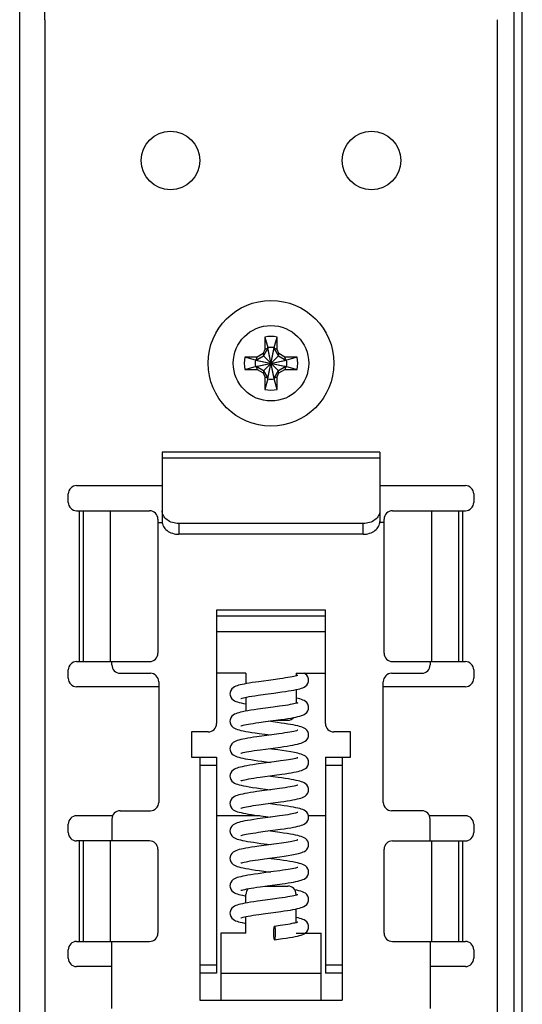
# Model space of a CAD drawing. Header units: millimetres. Extents: x 745 to 1756, y 7 to 641.
# Tile 7 of 29: x 1209 to 1239, y 257 to 316. Entities that reach past the tile are written whole.
import ezdxf

# ---------------------------------------------------------------- set-up
doc = ezdxf.new("R2010")
doc.units = ezdxf.units.MM
doc.header["$MEASUREMENT"] = 0
doc.layers.get('0').update_dxf_attribs({"lineweight": 0})

msp = doc.modelspace()

# ---------------------------------------------------------------- linework, layer by layer
at = {"color": 7, "lineweight": 25}
for p, q in [((1209.4, 244.697), (1209.4, 366.697)), ((1210.9, 315.697), (1210.9, 366.697)), ((1239.4, 244.697), (1239.4, 366.697)), ((1238.9, 333.997), (1238.9, 246.697))]:
    msp.add_line(p, q, dxfattribs=at)
at = {"color": 4, "lineweight": 25}
for p, q in [((1210.9, 315.697), (1210.9, 245.197)), ((1237.9, 315.697), (1237.9, 245.197)), ((1224.03, 296.753), (1224.03, 296.013)), ((1224.03, 296.753), (1224.215, 296.129)), ((1224.585, 296.129), (1224.77, 296.753)), ((1224.77, 296.013), (1224.77, 296.753)), ((1224.215, 294.265), (1224.585, 296.129)), ((1224.215, 296.092), (1224.215, 296.129)), ((1224.585, 294.265), (1224.215, 296.129)), ((1224.585, 296.129), (1224.585, 296.092)), ((1223.583, 295.567), (1222.843, 295.567)), ((1223.468, 295.382), (1222.843, 295.567)), ((1223.505, 295.382), (1223.955, 295.642)), ((1223.505, 295.382), (1223.583, 295.567)), ((1223.936, 295.77), (1223.583, 295.567)), ((1224.03, 296.013), (1223.936, 295.77)), ((1223.936, 295.77), (1223.955, 295.642)), ((1224.215, 296.092), (1223.955, 295.642)), ((1223.955, 294.752), (1224.845, 295.642)), ((1223.955, 295.642), (1224.845, 294.752)), ((1224.215, 296.092), (1224.03, 296.013)), ((1224.215, 294.302), (1224.585, 296.092)), ((1224.585, 294.302), (1224.215, 296.092)), ((1224.845, 295.642), (1224.585, 296.092)), ((1224.77, 296.013), (1224.585, 296.092)), ((1224.864, 295.77), (1224.77, 296.013)), ((1224.845, 295.642), (1224.864, 295.77)), ((1224.845, 295.642), (1225.295, 295.382)), ((1225.217, 295.567), (1224.864, 295.77)), ((1225.295, 295.382), (1225.217, 295.567)), ((1225.957, 295.567), (1225.217, 295.567)), ((1225.957, 295.567), (1225.332, 295.382)), ((1222.843, 294.827), (1223.468, 295.012)), ((1223.468, 295.012), (1225.332, 295.382)), ((1223.468, 295.382), (1223.505, 295.382)), ((1223.468, 295.382), (1225.332, 295.012)), ((1223.505, 295.012), (1223.468, 295.012)), ((1223.505, 295.012), (1225.295, 295.382)), ((1223.505, 295.382), (1225.295, 295.012)), ((1223.505, 295.012), (1223.583, 294.827)), ((1223.955, 294.752), (1223.505, 295.012)), ((1225.295, 295.012), (1224.845, 294.752)), ((1225.295, 295.012), (1225.217, 294.827)), ((1225.295, 295.382), (1225.332, 295.382)), ((1225.332, 295.012), (1225.295, 295.012)), ((1225.332, 295.012), (1225.957, 294.827)), ((1222.843, 294.827), (1223.583, 294.827)), ((1223.583, 294.827), (1223.936, 294.623)), ((1223.955, 294.752), (1223.936, 294.623)), ((1223.936, 294.623), (1224.03, 294.38)), ((1223.955, 294.752), (1224.215, 294.302)), ((1224.03, 294.38), (1224.03, 293.64)), ((1224.03, 294.38), (1224.215, 294.302)), ((1224.585, 294.302), (1224.845, 294.752)), ((1224.585, 294.302), (1224.77, 294.38)), ((1224.77, 294.38), (1224.864, 294.623)), ((1224.77, 293.64), (1224.77, 294.38)), ((1224.864, 294.623), (1224.845, 294.752)), ((1224.864, 294.623), (1225.217, 294.827)), ((1225.217, 294.827), (1225.957, 294.827)), ((1224.215, 294.265), (1224.03, 293.64)), ((1224.215, 294.265), (1224.215, 294.302)), ((1224.585, 294.302), (1224.585, 294.265)), ((1224.77, 293.64), (1224.585, 294.265)), ((1217.9, 289.893), (1217.9, 285.757)), ((1230.9, 289.893), (1217.9, 289.893)), ((1230.9, 289.893), (1230.9, 285.697)), ((1230.9, 289.536), (1217.9, 289.536)), ((1212.8, 287.897), (1217.9, 287.897)), ((1230.9, 287.897), (1236, 287.897)), ((1212.3, 286.897), (1212.3, 287.397)), ((1236.5, 287.397), (1236.5, 286.897)), ((1212.8, 286.397), (1217.149, 286.397)), ((1212.957, 286.397), (1212.957, 277.397)), ((1213.218, 277.397), (1213.218, 286.397)), ((1214.794, 286.397), (1214.794, 277.397)), ((1231.651, 286.397), (1236, 286.397)), ((1234.006, 277.397), (1234.006, 286.397)), ((1235.582, 286.397), (1235.582, 277.397)), ((1235.843, 277.397), (1235.843, 286.397)), ((1217.649, 285.897), (1217.649, 277.897)), ((1217.649, 285.697), (1217.9, 285.697)), ((1217.9, 285.736), (1217.9, 285.697)), ((1218.9, 285.633), (1218.9, 284.991)), ((1229.9, 285.633), (1218.9, 285.633)), ((1229.9, 284.991), (1229.9, 285.633)), ((1231.151, 285.697), (1230.9, 285.697)), ((1231.151, 277.897), (1231.151, 285.897)), ((1229.9, 284.991), (1218.9, 284.991)), ((1221.15, 280.469), (1221.15, 273.697)), ((1227.65, 280.469), (1221.15, 280.469)), ((1227.65, 273.697), (1227.65, 280.469)), ((1221.15, 280.131), (1227.65, 280.131)), ((1227.65, 279.165), (1221.15, 279.165)), ((1212.8, 277.397), (1217.149, 277.397)), ((1214.9, 277.197), (1214.9, 277.397)), ((1231.651, 277.397), (1236, 277.397)), ((1233.9, 277.397), (1233.9, 277.197)), ((1212.3, 276.397), (1212.3, 276.897)), ((1236.5, 276.897), (1236.5, 276.397)), ((1215.4, 276.697), (1217.2, 276.697)), ((1217.7, 276.197), (1217.7, 268.997)), ((1222.9, 276.699), (1221.15, 276.699)), ((1222.9, 276.699), (1222.9, 276.076)), ((1224.538, 276.313), (1223.682, 276.198)), ((1224.924, 276.366), (1224.538, 276.313)), ((1225.9, 276.699), (1225.9, 276.541)), ((1225.9, 276.699), (1227.65, 276.699)), ((1231.1, 268.997), (1231.1, 276.197)), ((1231.6, 276.697), (1233.4, 276.697)), ((1217.7, 275.897), (1212.8, 275.897)), ((1225.9, 275.726), (1225.9, 274.905)), ((1236, 275.897), (1231.1, 275.897)), ((1222.9, 275.269), (1222.9, 274.44)), ((1223.628, 275.389), (1224.071, 275.451)), ((1223.01, 274.46), (1222.849, 274.431)), ((1224.914, 274.729), (1224.52, 274.675)), ((1223.68, 273.761), (1224.076, 273.815)), ((1224.699, 273.899), (1225.4, 273.899)), ((1224.982, 273.938), (1225.198, 273.969)), ((1219.65, 273.197), (1219.65, 271.697)), ((1220.65, 273.197), (1219.65, 273.197)), ((1229.15, 273.197), (1228.15, 273.197)), ((1229.15, 271.697), (1229.15, 273.197)), ((1223.989, 272.968), (1223.559, 272.908)), ((1223.766, 272.137), (1224.959, 272.299)), ((1219.65, 271.697), (1221.15, 271.697)), ((1220.15, 271.697), (1220.15, 257.197)), ((1221.15, 271.697), (1221.15, 258.797)), ((1224.973, 271.465), (1224.59, 271.412)), ((1227.65, 271.697), (1227.65, 258.797)), ((1227.65, 271.697), (1229.15, 271.697)), ((1228.65, 271.697), (1228.65, 257.197)), ((1221.15, 271.197), (1220.15, 271.197)), ((1223.946, 271.326), (1223.516, 271.266)), ((1224.59, 271.412), (1223.946, 271.326)), ((1228.65, 271.197), (1227.65, 271.197)), ((1223.754, 270.499), (1224.614, 270.615)), ((1224.614, 270.615), (1225.047, 270.675)), ((1224.901, 269.819), (1224.489, 269.763)), ((1215.4, 268.497), (1217.2, 268.497)), ((1223.671, 268.851), (1224.069, 268.906)), ((1233.4, 268.497), (1231.6, 268.497)), ((1214.948, 268.197), (1212.8, 268.197)), ((1214.9, 267.997), (1214.9, 266.697)), ((1223.72, 268.197), (1221.15, 268.197)), ((1224.902, 268.183), (1224.504, 268.128)), ((1227.65, 268.197), (1226.647, 268.197)), ((1236, 268.197), (1233.852, 268.197)), ((1233.9, 266.697), (1233.9, 267.997)), ((1212.3, 267.197), (1212.3, 267.697)), ((1236.5, 267.697), (1236.5, 267.197)), ((1223.662, 267.214), (1224.057, 267.269)), ((1217.149, 266.697), (1212.8, 266.697)), ((1212.957, 266.697), (1212.957, 260.697)), ((1213.218, 260.697), (1213.218, 266.697)), ((1214.794, 266.697), (1214.794, 260.697)), ((1217.649, 266.197), (1217.649, 261.197)), ((1224.73, 266.523), (1223.666, 266.379)), ((1231.151, 261.197), (1231.151, 266.197)), ((1231.651, 266.697), (1236, 266.697)), ((1234.006, 260.697), (1234.006, 266.697)), ((1235.582, 266.697), (1235.582, 260.697)), ((1235.843, 260.697), (1235.843, 266.697)), ((1223.627, 265.573), (1224.011, 265.626)), ((1224.011, 265.626), (1224.932, 265.751)), ((1224.932, 264.916), (1224.542, 264.862)), ((1224.058, 263.997), (1225.4, 263.997)), ((1224.402, 263.997), (1224.23, 264.02)), ((1224.638, 264.075), (1225.062, 264.133)), ((1222.835, 263.428), (1222.9, 263.416)), ((1222.9, 262.988), (1222.9, 263.497)), ((1224.896, 263.274), (1224.498, 263.22)), ((1225.919, 263.458), (1225.851, 263.44)), ((1225.9, 263.453), (1225.9, 263.497)), ((1225.9, 261.817), (1225.9, 262.638)), ((1222.9, 261.197), (1222.9, 262.181)), ((1223.677, 262.308), (1224.08, 262.364)), ((1224.948, 261.646), (1224.609, 261.599)), ((1221.4, 261.197), (1221.4, 257.197)), ((1222.9, 261.197), (1221.4, 261.197)), ((1225.9, 261.197), (1227.4, 261.197)), ((1227.4, 257.197), (1227.4, 261.197)), ((1212.8, 260.697), (1217.149, 260.697)), ((1214.9, 256.697), (1214.9, 260.697)), ((1231.651, 260.697), (1236, 260.697)), ((1233.9, 260.697), (1233.9, 256.697)), ((1212.3, 259.697), (1212.3, 260.197)), ((1236.5, 260.197), (1236.5, 259.697)), ((1214.9, 259.197), (1212.8, 259.197)), ((1220.15, 259.297), (1221.15, 259.297)), ((1227.65, 259.297), (1228.65, 259.297)), ((1236, 259.197), (1233.9, 259.197)), ((1221.15, 258.797), (1220.15, 258.797)), ((1221.4, 258.797), (1227.4, 258.797)), ((1228.65, 258.797), (1227.65, 258.797)), ((1220.15, 257.197), (1228.65, 257.197))]:
    msp.add_line(p, q, dxfattribs=at)
for points in [[(1223.682, 276.198), (1223.475, 276.168), (1223.281, 276.139), (1223.105, 276.111), (1222.946, 276.084), (1222.804, 276.058), (1222.678, 276.032), (1222.566, 276.007), (1222.466, 275.98), (1222.375, 275.952), (1222.292, 275.921), (1222.213, 275.883), (1222.136, 275.834), (1222.061, 275.765), (1221.996, 275.671), (1221.956, 275.557), (1221.947, 275.472)], [(1225.994, 276.572), (1225.993, 276.571), (1225.967, 276.561), (1225.919, 276.546), (1225.851, 276.528), (1225.765, 276.508), (1225.662, 276.486), (1225.543, 276.464), (1225.41, 276.441), (1225.261, 276.417), (1225.099, 276.392), (1224.924, 276.366)], [(1225.05, 275.583), (1225.257, 275.614), (1225.443, 275.643), (1225.61, 275.671), (1225.761, 275.698), (1225.895, 275.725), (1226.014, 275.752), (1226.119, 275.779), (1226.212, 275.807), (1226.298, 275.839), (1226.377, 275.877), (1226.455, 275.925), (1226.53, 275.993), (1226.596, 276.087), (1226.637, 276.2), (1226.647, 276.29)], [(1226.647, 276.29), (1226.638, 276.375), (1226.599, 276.487), (1226.534, 276.582), (1226.454, 276.655), (1226.383, 276.699)], [(1224.071, 275.451), (1224.57, 275.517), (1225.05, 275.583)], [(1221.947, 275.472), (1221.956, 275.384), (1221.997, 275.272), (1222.061, 275.178), (1222.136, 275.109), (1222.216, 275.059), (1222.3, 275.02), (1222.391, 274.986), (1222.493, 274.956), (1222.612, 274.926), (1222.749, 274.896), (1222.9, 274.868)], [(1222.6, 275.19), (1222.601, 275.191), (1222.628, 275.201), (1222.678, 275.216), (1222.752, 275.236), (1222.847, 275.258), (1222.964, 275.282), (1223.101, 275.307), (1223.257, 275.333), (1223.434, 275.361), (1223.628, 275.389)], [(1226.647, 274.654), (1226.638, 274.74), (1226.597, 274.854), (1226.532, 274.949), (1226.457, 275.017), (1226.378, 275.067), (1226.298, 275.104), (1226.212, 275.136), (1226.119, 275.165), (1226.013, 275.192), (1225.9, 275.218)], [(1222.849, 274.431), (1222.707, 274.403), (1222.584, 274.375), (1222.477, 274.347), (1222.382, 274.318), (1222.297, 274.287), (1222.216, 274.249)], [(1223.612, 274.552), (1223.393, 274.52), (1223.192, 274.489), (1223.01, 274.46)], [(1224.52, 274.675), (1224.076, 274.615), (1223.612, 274.552)], [(1225.991, 274.934), (1225.993, 274.935), (1225.993, 274.935), (1225.967, 274.925), (1225.92, 274.91), (1225.852, 274.892), (1225.766, 274.872), (1225.663, 274.85), (1225.543, 274.828), (1225.407, 274.804), (1225.256, 274.78), (1225.092, 274.755), (1224.914, 274.729)], [(1225.198, 273.969), (1225.398, 273.999), (1225.579, 274.029), (1225.741, 274.058), (1225.884, 274.087), (1226.009, 274.115), (1226.118, 274.143), (1226.214, 274.172), (1226.3, 274.204), (1226.38, 274.242), (1226.459, 274.292), (1226.533, 274.361), (1226.597, 274.454), (1226.638, 274.566), (1226.647, 274.654)], [(1222.216, 274.249), (1222.137, 274.199), (1222.061, 274.13), (1221.997, 274.036), (1221.956, 273.922), (1221.947, 273.836)], [(1221.947, 273.836), (1221.957, 273.746), (1221.999, 273.632), (1222.065, 273.538), (1222.142, 273.469), (1222.222, 273.42), (1222.305, 273.382), (1222.394, 273.349), (1222.494, 273.32), (1222.608, 273.291), (1222.739, 273.262), (1222.889, 273.233), (1223.059, 273.204), (1223.249, 273.173), (1223.458, 273.142), (1223.684, 273.11), (1224.364, 273.018)], [(1224.076, 273.815), (1224.523, 273.875), (1224.982, 273.938)], [(1226.647, 273.018), (1226.639, 273.102), (1226.599, 273.216), (1226.533, 273.312), (1226.455, 273.382), (1226.374, 273.433), (1226.291, 273.471), (1226.203, 273.503), (1226.106, 273.532), (1225.995, 273.56), (1225.87, 273.588), (1225.728, 273.616), (1225.571, 273.644), (1225.398, 273.672), (1225.209, 273.701), (1225.005, 273.731), (1224.786, 273.761), (1224.23, 273.836)], [(1222.599, 273.554), (1222.601, 273.554), (1222.625, 273.564), (1222.671, 273.578), (1222.739, 273.597), (1222.825, 273.617), (1222.928, 273.639), (1223.049, 273.661), (1223.186, 273.685), (1223.337, 273.71), (1223.502, 273.735), (1223.68, 273.761)], [(1225.992, 273.299), (1225.994, 273.3), (1225.991, 273.298), (1225.963, 273.288), (1225.914, 273.273), (1225.844, 273.254), (1225.754, 273.233), (1225.647, 273.211), (1225.522, 273.188), (1225.382, 273.164), (1225.228, 273.139), (1225.059, 273.114), (1224.875, 273.087)], [(1223.559, 272.908), (1223.363, 272.88), (1223.18, 272.852), (1223.012, 272.824), (1222.858, 272.796), (1222.719, 272.769), (1222.595, 272.742), (1222.486, 272.714), (1222.39, 272.685), (1222.303, 272.653), (1222.22, 272.615), (1222.138, 272.564), (1222.061, 272.493), (1221.995, 272.397), (1221.955, 272.283), (1221.947, 272.2)], [(1224.875, 273.087), (1224.452, 273.03), (1223.989, 272.968)], [(1224.959, 272.299), (1225.172, 272.329), (1225.367, 272.359), (1225.544, 272.387), (1225.704, 272.415), (1225.849, 272.443), (1225.978, 272.471), (1226.093, 272.5), (1226.193, 272.529), (1226.284, 272.561), (1226.368, 272.6), (1226.448, 272.649), (1226.525, 272.715), (1226.591, 272.806), (1226.635, 272.92), (1226.647, 273.018)], [(1221.947, 272.2), (1221.957, 272.11), (1221.999, 271.995), (1222.066, 271.901), (1222.142, 271.833), (1222.221, 271.784), (1222.303, 271.747), (1222.39, 271.715), (1222.485, 271.686), (1222.594, 271.658), (1222.717, 271.631), (1222.859, 271.603), (1223.019, 271.575), (1223.199, 271.545), (1223.399, 271.515), (1223.618, 271.483), (1223.857, 271.45), (1224.364, 271.382)], [(1222.6, 271.918), (1222.601, 271.919), (1222.627, 271.928), (1222.675, 271.944), (1222.745, 271.962), (1222.835, 271.983), (1222.944, 272.006), (1223.073, 272.03), (1223.221, 272.055), (1223.387, 272.081), (1223.569, 272.109), (1223.766, 272.137)], [(1225.994, 271.925), (1225.803, 271.966), (1225.574, 272.007), (1225.329, 272.047), (1225.074, 272.085), (1224.817, 272.121), (1224.23, 272.2)], [(1225.991, 271.662), (1225.993, 271.663), (1225.993, 271.663), (1225.968, 271.653), (1225.922, 271.639), (1225.857, 271.622), (1225.776, 271.602), (1225.679, 271.582), (1225.567, 271.56), (1225.44, 271.538), (1225.299, 271.515), (1225.144, 271.491), (1224.973, 271.465)], [(1226.647, 271.382), (1226.638, 271.47), (1226.596, 271.585), (1226.529, 271.68), (1226.452, 271.749), (1226.371, 271.799), (1226.287, 271.837), (1226.196, 271.87), (1226.094, 271.9), (1225.994, 271.925)], [(1223.516, 271.266), (1223.316, 271.237), (1223.132, 271.208), (1222.966, 271.18), (1222.818, 271.153), (1222.687, 271.126), (1222.572, 271.1), (1222.47, 271.073), (1222.378, 271.045), (1222.294, 271.014), (1222.215, 270.976), (1222.137, 270.927), (1222.062, 270.859), (1221.997, 270.764), (1221.956, 270.65), (1221.947, 270.564)], [(1225.047, 270.675), (1225.249, 270.705), (1225.437, 270.734), (1225.608, 270.762), (1225.761, 270.79), (1225.896, 270.817), (1226.015, 270.844), (1226.119, 270.871), (1226.212, 270.899), (1226.297, 270.931), (1226.377, 270.968), (1226.455, 271.017), (1226.53, 271.085), (1226.596, 271.179), (1226.637, 271.293), (1226.647, 271.382)], [(1221.947, 270.564), (1221.957, 270.474), (1221.999, 270.36), (1222.065, 270.266), (1222.142, 270.198), (1222.223, 270.147), (1222.308, 270.108), (1222.4, 270.075), (1222.505, 270.045), (1222.625, 270.015), (1222.762, 269.986), (1222.919, 269.956), (1223.098, 269.925), (1223.301, 269.893), (1223.526, 269.86), (1223.769, 269.826), (1224.364, 269.746)], [(1222.603, 270.284), (1222.601, 270.283), (1222.602, 270.283), (1222.628, 270.293), (1222.676, 270.308), (1222.746, 270.326), (1222.835, 270.347), (1222.945, 270.37), (1223.073, 270.394), (1223.219, 270.419), (1223.382, 270.445), (1223.561, 270.472), (1223.754, 270.499)], [(1226.647, 269.746), (1226.638, 269.832), (1226.598, 269.946), (1226.533, 270.04), (1226.457, 270.109), (1226.379, 270.158), (1226.299, 270.196), (1226.215, 270.228), (1226.122, 270.256), (1226.018, 270.283), (1225.899, 270.31), (1225.764, 270.337), (1225.609, 270.365), (1225.435, 270.394), (1225.243, 270.424), (1225.038, 270.454), (1224.822, 270.484), (1224.23, 270.564)], [(1224.489, 269.763), (1224.01, 269.698), (1223.558, 269.636)], [(1225.995, 270.028), (1225.994, 270.028), (1225.972, 270.019), (1225.927, 270.004), (1225.861, 269.986), (1225.776, 269.966), (1225.672, 269.944), (1225.55, 269.921), (1225.41, 269.897), (1225.254, 269.871), (1225.084, 269.846), (1224.901, 269.819)], [(1224.961, 269.027), (1225.167, 269.056), (1225.359, 269.085), (1225.537, 269.114), (1225.699, 269.142), (1225.846, 269.171), (1225.976, 269.199), (1226.09, 269.227), (1226.19, 269.256), (1226.28, 269.288), (1226.365, 269.326), (1226.448, 269.376), (1226.528, 269.447), (1226.597, 269.544), (1226.638, 269.66), (1226.647, 269.746)], [(1223.558, 269.636), (1223.355, 269.607), (1223.169, 269.578), (1223, 269.55), (1222.846, 269.522), (1222.709, 269.495), (1222.586, 269.467), (1222.478, 269.44), (1222.382, 269.41), (1222.295, 269.378), (1222.213, 269.339), (1222.135, 269.289), (1222.061, 269.222), (1221.998, 269.131), (1221.957, 269.02), (1221.947, 268.928)], [(1221.947, 268.928), (1221.956, 268.841), (1221.998, 268.726), (1222.065, 268.629), (1222.144, 268.56), (1222.226, 268.509), (1222.31, 268.471), (1222.399, 268.44), (1222.498, 268.411), (1222.611, 268.382), (1222.741, 268.354), (1222.89, 268.325), (1223.058, 268.296), (1223.243, 268.266), (1223.443, 268.236), (1223.652, 268.206), (1224.364, 268.11)], [(1222.602, 268.647), (1222.6, 268.646), (1222.602, 268.647), (1222.629, 268.657), (1222.677, 268.672), (1222.744, 268.69), (1222.83, 268.71), (1222.934, 268.732), (1223.054, 268.754), (1223.189, 268.778), (1223.337, 268.802), (1223.497, 268.826), (1223.671, 268.851)], [(1224.069, 268.906), (1224.522, 268.967), (1224.961, 269.027)], [(1226.647, 268.11), (1226.638, 268.196), (1226.597, 268.31), (1226.532, 268.404), (1226.457, 268.473), (1226.378, 268.523), (1226.297, 268.561), (1226.21, 268.593), (1226.115, 268.622), (1226.006, 268.65), (1225.881, 268.678), (1225.737, 268.706), (1225.573, 268.736), (1225.389, 268.766), (1225.189, 268.796), (1224.975, 268.827), (1224.753, 268.858), (1224.23, 268.928)], [(1223.598, 268.006), (1223.383, 267.975), (1223.184, 267.944), (1223.005, 267.915), (1222.845, 267.886), (1222.704, 267.858), (1222.58, 267.83), (1222.473, 267.802), (1222.379, 267.773), (1222.293, 267.741), (1222.213, 267.703), (1222.135, 267.653), (1222.06, 267.584), (1221.996, 267.49), (1221.956, 267.377), (1221.947, 267.292)], [(1224.504, 268.128), (1224.058, 268.069), (1223.598, 268.006)], [(1225.995, 268.392), (1225.993, 268.391), (1225.969, 268.382), (1225.922, 268.367), (1225.854, 268.349), (1225.767, 268.328), (1225.662, 268.306), (1225.54, 268.283), (1225.402, 268.259), (1225.249, 268.235), (1225.082, 268.209), (1224.902, 268.183)], [(1224.967, 267.392), (1225.187, 267.423), (1225.391, 267.454), (1225.576, 267.485), (1225.739, 267.514), (1225.883, 267.542), (1226.007, 267.57), (1226.116, 267.598), (1226.211, 267.627), (1226.296, 267.659), (1226.377, 267.697), (1226.456, 267.746), (1226.532, 267.815), (1226.597, 267.908), (1226.638, 268.022), (1226.647, 268.11)], [(1224.057, 267.269), (1224.503, 267.328), (1224.967, 267.392)], [(1221.947, 267.292), (1221.956, 267.204), (1221.997, 267.091), (1222.061, 266.998), (1222.136, 266.929), (1222.214, 266.88), (1222.294, 266.842), (1222.379, 266.81), (1222.472, 266.782), (1222.578, 266.754), (1222.699, 266.727), (1222.837, 266.699), (1222.994, 266.671), (1223.169, 266.642), (1223.363, 266.612), (1223.576, 266.581), (1223.803, 266.549), (1224.364, 266.474)], [(1222.6, 267.01), (1222.601, 267.011), (1222.626, 267.02), (1222.672, 267.035), (1222.738, 267.053), (1222.822, 267.072), (1222.924, 267.094), (1223.041, 267.116), (1223.174, 267.139), (1223.323, 267.163), (1223.485, 267.188), (1223.662, 267.214)], [(1226.647, 266.474), (1226.638, 266.56), (1226.597, 266.674), (1226.532, 266.769), (1226.456, 266.838), (1226.376, 266.888), (1226.295, 266.926), (1226.208, 266.958), (1226.111, 266.987), (1226, 267.015), (1225.872, 267.044), (1225.724, 267.073), (1225.555, 267.103), (1225.365, 267.133), (1225.155, 267.165), (1224.93, 267.197), (1224.23, 267.292)], [(1225.969, 266.746), (1225.893, 266.723), (1225.749, 266.688), (1225.55, 266.649), (1225.304, 266.607), (1225.026, 266.565), (1224.73, 266.523)], [(1225.99, 266.753), (1225.996, 266.757), (1225.989, 266.753), (1225.97, 266.746)], [(1223.666, 266.379), (1223.445, 266.348), (1223.243, 266.317), (1223.06, 266.288), (1222.894, 266.259), (1222.747, 266.231), (1222.616, 266.202), (1222.501, 266.174), (1222.399, 266.144), (1222.308, 266.111), (1222.223, 266.072), (1222.142, 266.022), (1222.066, 265.955), (1222.001, 265.864), (1221.958, 265.751), (1221.947, 265.656)], [(1226.18, 265.981), (1226.249, 266.004), (1226.327, 266.036), (1226.401, 266.074), (1226.474, 266.124), (1226.544, 266.193), (1226.603, 266.284), (1226.639, 266.392), (1226.647, 266.474)], [(1221.947, 265.656), (1221.956, 265.568), (1221.997, 265.456), (1222.061, 265.363), (1222.136, 265.294), (1222.216, 265.243), (1222.299, 265.204), (1222.388, 265.171), (1222.49, 265.141), (1222.608, 265.111), (1222.744, 265.081), (1222.899, 265.052), (1223.074, 265.021), (1223.265, 264.991), (1223.47, 264.96), (1223.686, 264.929), (1224.364, 264.838)], [(1222.598, 265.373), (1222.599, 265.374), (1222.619, 265.382), (1222.662, 265.396), (1222.725, 265.413), (1222.808, 265.433), (1222.908, 265.454), (1223.023, 265.477), (1223.153, 265.5), (1223.297, 265.523), (1223.455, 265.548), (1223.627, 265.573)], [(1226.647, 264.838), (1226.638, 264.924), (1226.598, 265.037), (1226.533, 265.132), (1226.457, 265.201), (1226.377, 265.251), (1226.294, 265.29), (1226.206, 265.323), (1226.106, 265.352), (1225.991, 265.382), (1225.857, 265.411), (1225.703, 265.441), (1225.531, 265.471), (1225.342, 265.501), (1225.139, 265.531), (1224.928, 265.561), (1224.23, 265.656)], [(1224.932, 265.751), (1225.177, 265.786), (1225.416, 265.822), (1225.642, 265.86), (1225.85, 265.899), (1226.035, 265.941), (1226.18, 265.981)], [(1225.992, 265.118), (1225.993, 265.119), (1225.992, 265.119), (1225.966, 265.109), (1225.919, 265.094), (1225.853, 265.076), (1225.768, 265.056), (1225.667, 265.035), (1225.55, 265.013), (1225.417, 264.99), (1225.269, 264.966), (1225.107, 264.941), (1224.932, 264.916)], [(1223.632, 264.739), (1223.411, 264.707), (1223.206, 264.676), (1223.022, 264.646), (1222.859, 264.617), (1222.715, 264.588), (1222.59, 264.56), (1222.482, 264.533), (1222.386, 264.504), (1222.299, 264.472), (1222.218, 264.434), (1222.139, 264.384), (1222.063, 264.315), (1221.997, 264.221), (1221.956, 264.107), (1221.947, 264.02)], [(1224.542, 264.862), (1224.099, 264.802), (1223.632, 264.739)], [(1225.062, 264.133), (1225.255, 264.161), (1225.434, 264.189), (1225.599, 264.217), (1225.75, 264.244), (1225.885, 264.271), (1226.005, 264.298), (1226.112, 264.325), (1226.207, 264.353), (1226.293, 264.385), (1226.375, 264.423)], [(1226.375, 264.423), (1226.455, 264.473), (1226.532, 264.542), (1226.597, 264.637), (1226.638, 264.751), (1226.647, 264.838)], [(1221.947, 264.02), (1221.957, 263.929), (1221.999, 263.815), (1222.066, 263.721), (1222.142, 263.653), (1222.22, 263.605), (1222.3, 263.567), (1222.386, 263.536), (1222.479, 263.508), (1222.584, 263.481), (1222.701, 263.454), (1222.835, 263.428)], [(1222.603, 263.74), (1222.601, 263.739), (1222.601, 263.739), (1222.627, 263.748), (1222.676, 263.764), (1222.746, 263.783), (1222.838, 263.804), (1222.948, 263.827), (1223.077, 263.851), (1223.222, 263.875), (1223.381, 263.901)], [(1223.381, 263.901), (1223.556, 263.927), (1223.746, 263.954)], [(1223.746, 263.954), (1224.175, 264.013), (1224.638, 264.075)], [(1224.498, 263.22), (1224.05, 263.16), (1223.588, 263.096)], [(1225.851, 263.44), (1225.763, 263.419), (1225.657, 263.397), (1225.534, 263.374), (1225.396, 263.35), (1225.242, 263.326), (1225.076, 263.3), (1224.896, 263.274)], [(1226.647, 263.202), (1226.638, 263.29), (1226.596, 263.404), (1226.529, 263.5), (1226.45, 263.57), (1226.366, 263.621), (1226.278, 263.661), (1226.181, 263.695), (1226.071, 263.726), (1225.948, 263.755), (1225.806, 263.785), (1225.796, 263.787)], [(1225.995, 263.484), (1225.993, 263.483), (1225.968, 263.473), (1225.919, 263.458)], [(1226.368, 262.784), (1226.451, 262.834), (1226.53, 262.904), (1226.597, 263.001), (1226.638, 263.115), (1226.647, 263.202)], [(1223.588, 263.096), (1223.374, 263.065), (1223.177, 263.035), (1222.999, 263.006), (1222.841, 262.977), (1222.702, 262.95), (1222.58, 262.922), (1222.474, 262.894), (1222.38, 262.866), (1222.295, 262.834), (1222.214, 262.796), (1222.136, 262.746), (1222.061, 262.677), (1221.996, 262.583), (1221.956, 262.47), (1221.947, 262.384)], [(1224.991, 262.487), (1225.194, 262.516), (1225.381, 262.545), (1225.554, 262.573), (1225.713, 262.601), (1225.856, 262.629), (1225.984, 262.656), (1226.096, 262.685), (1226.195, 262.714), (1226.284, 262.746), (1226.368, 262.784)], [(1221.947, 262.384), (1221.956, 262.296), (1221.997, 262.183), (1222.061, 262.09), (1222.136, 262.022), (1222.213, 261.973), (1222.291, 261.935), (1222.375, 261.904), (1222.466, 261.876), (1222.567, 261.849), (1222.683, 261.822), (1222.814, 261.796), (1222.9, 261.78)], [(1222.603, 262.104), (1222.601, 262.103), (1222.601, 262.103), (1222.626, 262.112), (1222.672, 262.127), (1222.738, 262.145), (1222.822, 262.164), (1222.925, 262.186), (1223.045, 262.209), (1223.182, 262.233), (1223.333, 262.257), (1223.499, 262.282), (1223.677, 262.308)], [(1224.08, 262.364), (1224.547, 262.426), (1224.991, 262.487)], [(1226.647, 261.566), (1226.638, 261.652), (1226.597, 261.766), (1226.532, 261.861), (1226.456, 261.929), (1226.378, 261.979), (1226.298, 262.016), (1226.213, 262.048), (1226.12, 262.076), (1226.016, 262.104), (1225.9, 262.13)], [(1225.946, 261.83), (1225.894, 261.815), (1225.827, 261.798), (1225.744, 261.779), (1225.646, 261.759), (1225.534, 261.738), (1225.407, 261.716), (1225.267, 261.694), (1225.114, 261.67), (1224.948, 261.646)], [(1225.996, 261.849), (1225.996, 261.848), (1225.98, 261.842), (1225.946, 261.83)], [(1226.38, 261.154), (1226.462, 261.207), (1226.538, 261.278), (1226.601, 261.373), (1226.639, 261.483), (1226.647, 261.566)], [(1224.612, 260.799), (1224.84, 260.83), (1225.079, 260.864), (1225.3, 260.896), (1225.501, 260.928), (1225.68, 260.959), (1225.839, 260.989), (1225.977, 261.019), (1226.097, 261.049), (1226.202, 261.08), (1226.295, 261.114), (1226.38, 261.154)]]:
    msp.add_lwpolyline(points, dxfattribs=at)
for centre, radius in [((1218.4, 307.297), 1.75), ((1230.4, 307.297), 1.75), ((1224.4, 295.197), 3.75), ((1224.4, 295.197), 2.25)]:
    msp.add_circle(centre, radius, dxfattribs=at)
for points in [[(1224.77, 296.753), (1224.527, 296.811), (1224.273, 296.811), (1224.03, 296.753)], [(1224.585, 296.129), (1224.463, 296.153), (1224.337, 296.153), (1224.215, 296.129)], [(1222.843, 295.567), (1222.786, 295.323), (1222.786, 295.07), (1222.843, 294.827)], [(1225.957, 294.827), (1226.015, 295.07), (1226.015, 295.323), (1225.957, 295.567)], [(1223.468, 295.382), (1223.444, 295.26), (1223.444, 295.134), (1223.468, 295.012)], [(1225.332, 295.012), (1225.356, 295.134), (1225.356, 295.26), (1225.332, 295.382)], [(1224.215, 294.265), (1224.337, 294.241), (1224.463, 294.241), (1224.585, 294.265)], [(1224.03, 293.64), (1224.273, 293.582), (1224.527, 293.582), (1224.77, 293.64)], [(1212.8, 287.897), (1212.524, 287.897), (1212.3, 287.673), (1212.3, 287.397)], [(1236.5, 287.397), (1236.5, 287.673), (1236.276, 287.897), (1236, 287.897)], [(1212.3, 286.897), (1212.3, 286.621), (1212.524, 286.397), (1212.8, 286.397)], [(1236, 286.397), (1236.276, 286.397), (1236.5, 286.621), (1236.5, 286.897)], [(1217.649, 285.897), (1217.649, 286.173), (1217.425, 286.397), (1217.149, 286.397)], [(1231.651, 286.397), (1231.375, 286.397), (1231.151, 286.173), (1231.151, 285.897)], [(1217.149, 277.397), (1217.425, 277.397), (1217.649, 277.621), (1217.649, 277.897)], [(1231.151, 277.897), (1231.151, 277.621), (1231.375, 277.397), (1231.651, 277.397)], [(1212.8, 277.397), (1212.524, 277.397), (1212.3, 277.173), (1212.3, 276.897)], [(1236.5, 276.897), (1236.5, 277.173), (1236.276, 277.397), (1236, 277.397)], [(1214.9, 277.197), (1214.9, 276.921), (1215.124, 276.697), (1215.4, 276.697)], [(1233.4, 276.697), (1233.676, 276.697), (1233.9, 276.921), (1233.9, 277.197)], [(1212.3, 276.397), (1212.3, 276.121), (1212.524, 275.897), (1212.8, 275.897)], [(1217.7, 276.197), (1217.7, 276.473), (1217.476, 276.697), (1217.2, 276.697)], [(1231.6, 276.697), (1231.324, 276.697), (1231.1, 276.473), (1231.1, 276.197)], [(1236, 275.897), (1236.276, 275.897), (1236.5, 276.121), (1236.5, 276.397)], [(1225.4, 273.899), (1225.539, 273.899), (1225.672, 273.957), (1225.766, 274.058)], [(1220.65, 273.197), (1220.926, 273.197), (1221.15, 273.421), (1221.15, 273.697)], [(1227.65, 273.697), (1227.65, 273.421), (1227.874, 273.197), (1228.15, 273.197)], [(1215.4, 268.497), (1215.124, 268.497), (1214.9, 268.273), (1214.9, 267.997)], [(1217.2, 268.497), (1217.476, 268.497), (1217.7, 268.721), (1217.7, 268.997)], [(1231.1, 268.997), (1231.1, 268.721), (1231.324, 268.497), (1231.6, 268.497)], [(1233.9, 267.997), (1233.9, 268.273), (1233.676, 268.497), (1233.4, 268.497)], [(1212.8, 268.197), (1212.524, 268.197), (1212.3, 267.973), (1212.3, 267.697)], [(1236.5, 267.697), (1236.5, 267.973), (1236.276, 268.197), (1236, 268.197)], [(1212.3, 267.197), (1212.3, 266.921), (1212.524, 266.697), (1212.8, 266.697)], [(1236, 266.697), (1236.276, 266.697), (1236.5, 266.921), (1236.5, 267.197)], [(1217.649, 266.197), (1217.649, 266.473), (1217.425, 266.697), (1217.149, 266.697)], [(1231.651, 266.697), (1231.375, 266.697), (1231.151, 266.473), (1231.151, 266.197)], [(1223.041, 263.845), (1222.951, 263.752), (1222.9, 263.627), (1222.9, 263.497)], [(1225.9, 263.497), (1225.9, 263.773), (1225.676, 263.997), (1225.4, 263.997)], [(1217.149, 260.697), (1217.425, 260.697), (1217.649, 260.921), (1217.649, 261.197)], [(1231.151, 261.197), (1231.151, 260.921), (1231.375, 260.697), (1231.651, 260.697)], [(1212.8, 260.697), (1212.524, 260.697), (1212.3, 260.473), (1212.3, 260.197)], [(1236.5, 260.197), (1236.5, 260.473), (1236.276, 260.697), (1236, 260.697)], [(1212.3, 259.697), (1212.3, 259.421), (1212.524, 259.197), (1212.8, 259.197)], [(1236, 259.197), (1236.276, 259.197), (1236.5, 259.421), (1236.5, 259.697)]]:
    msp.add_open_spline(points, degree=3, dxfattribs=at)
for points, knots in [([(1218.9, 285.633), (1218.771, 285.633), (1218.641, 285.653), (1218.517, 285.692), (1218.401, 285.729), (1218.29, 285.783), (1218.193, 285.858), (1218.105, 285.925), (1218.029, 286.009), (1217.976, 286.106), (1217.952, 286.152), (1217.932, 286.2), (1217.919, 286.25), (1217.907, 286.299), (1217.9, 286.349), (1217.9, 286.4)], [0, 0, 0, 0, 1, 1, 1, 2, 2, 2, 3, 3, 3, 4, 4, 4, 5, 5, 5, 5]), ([(1230.9, 286.4), (1230.9, 286.349), (1230.893, 286.299), (1230.881, 286.25), (1230.868, 286.2), (1230.849, 286.152), (1230.824, 286.106), (1230.771, 286.009), (1230.695, 285.925), (1230.607, 285.858), (1230.51, 285.783), (1230.399, 285.729), (1230.283, 285.692), (1230.159, 285.653), (1230.029, 285.633), (1229.9, 285.633)], [0, 0, 0, 0, 1, 1, 1, 2, 2, 2, 3, 3, 3, 4, 4, 4, 5, 5, 5, 5]), ([(1217.9, 285.757), (1217.9, 285.707), (1217.907, 285.656), (1217.919, 285.607), (1217.932, 285.557), (1217.952, 285.509), (1217.976, 285.464), (1218.029, 285.367), (1218.105, 285.283), (1218.193, 285.215), (1218.29, 285.14), (1218.401, 285.086), (1218.517, 285.049), (1218.641, 285.01), (1218.771, 284.991), (1218.9, 284.991)], [0, 0, 0, 0, 1, 1, 1, 2, 2, 2, 3, 3, 3, 4, 4, 4, 5, 5, 5, 5]), ([(1229.9, 284.991), (1230.029, 284.991), (1230.159, 285.01), (1230.283, 285.049), (1230.399, 285.086), (1230.51, 285.14), (1230.607, 285.215), (1230.695, 285.283), (1230.771, 285.367), (1230.824, 285.464), (1230.849, 285.509), (1230.868, 285.557), (1230.881, 285.607), (1230.893, 285.656), (1230.9, 285.707), (1230.9, 285.757)], [0, 0, 0, 0, 1, 1, 1, 2, 2, 2, 3, 3, 3, 4, 4, 4, 5, 5, 5, 5]), ([(1224.609, 261.599), (1224.604, 261.598), (1224.6, 261.594), (1224.597, 261.589), (1224.594, 261.586), (1224.592, 261.583), (1224.591, 261.579), (1224.588, 261.575), (1224.587, 261.57), (1224.585, 261.566), (1224.58, 261.553), (1224.577, 261.541), (1224.574, 261.528), (1224.57, 261.512), (1224.567, 261.495), (1224.564, 261.479), (1224.558, 261.436), (1224.554, 261.393), (1224.551, 261.35), (1224.548, 261.3), (1224.546, 261.249), (1224.546, 261.199)], [0, 0, 0, 0, 1, 1, 1, 2, 2, 2, 3, 3, 3, 4, 4, 4, 5, 5, 5, 6, 6, 6, 7, 7, 7, 7]), ([(1224.674, 261.199), (1224.674, 261.225), (1224.674, 261.251), (1224.673, 261.278), (1224.672, 261.303), (1224.671, 261.328), (1224.669, 261.354), (1224.668, 261.377), (1224.666, 261.4), (1224.663, 261.424), (1224.661, 261.444), (1224.658, 261.464), (1224.655, 261.485), (1224.652, 261.501), (1224.649, 261.518), (1224.645, 261.534), (1224.644, 261.541), (1224.642, 261.547), (1224.64, 261.554), (1224.638, 261.559), (1224.636, 261.565), (1224.634, 261.57), (1224.632, 261.575), (1224.63, 261.579), (1224.628, 261.583), (1224.626, 261.586), (1224.624, 261.589), (1224.622, 261.592), (1224.62, 261.594), (1224.618, 261.596), (1224.615, 261.597), (1224.613, 261.598), (1224.611, 261.599), (1224.609, 261.599)], [0, 0, 0, 0, 1, 1, 1, 2, 2, 2, 3, 3, 3, 4, 4, 4, 5, 5, 5, 6, 6, 6, 7, 7, 7, 8, 8, 8, 9, 9, 9, 10, 10, 10, 11, 11, 11, 11]), ([(1224.546, 261.199), (1224.546, 261.173), (1224.546, 261.146), (1224.547, 261.12), (1224.548, 261.095), (1224.549, 261.069), (1224.551, 261.044), (1224.553, 261.021), (1224.555, 260.997), (1224.557, 260.974), (1224.559, 260.954), (1224.562, 260.933), (1224.565, 260.913), (1224.568, 260.897), (1224.571, 260.88), (1224.575, 260.864), (1224.577, 260.857), (1224.579, 260.85), (1224.581, 260.844), (1224.583, 260.838), (1224.584, 260.833), (1224.587, 260.827), (1224.588, 260.823), (1224.59, 260.819), (1224.593, 260.815), (1224.594, 260.811), (1224.596, 260.808), (1224.599, 260.805), (1224.601, 260.803), (1224.603, 260.801), (1224.605, 260.8), (1224.607, 260.799), (1224.609, 260.799), (1224.612, 260.799)], [0, 0, 0, 0, 1, 1, 1, 2, 2, 2, 3, 3, 3, 4, 4, 4, 5, 5, 5, 6, 6, 6, 7, 7, 7, 8, 8, 8, 9, 9, 9, 10, 10, 10, 11, 11, 11, 11]), ([(1224.612, 260.799), (1224.617, 260.8), (1224.621, 260.804), (1224.624, 260.808), (1224.626, 260.812), (1224.628, 260.815), (1224.63, 260.818), (1224.632, 260.823), (1224.634, 260.827), (1224.636, 260.832), (1224.64, 260.844), (1224.644, 260.857), (1224.647, 260.869), (1224.65, 260.886), (1224.653, 260.902), (1224.656, 260.919), (1224.663, 260.962), (1224.667, 261.005), (1224.67, 261.048), (1224.673, 261.098), (1224.674, 261.148), (1224.674, 261.199)], [0, 0, 0, 0, 1, 1, 1, 2, 2, 2, 3, 3, 3, 4, 4, 4, 5, 5, 5, 6, 6, 6, 7, 7, 7, 7])]:
    msp.add_open_spline(points, degree=3, knots=knots, dxfattribs=at)

doc.saveas('drawing.dxf')
